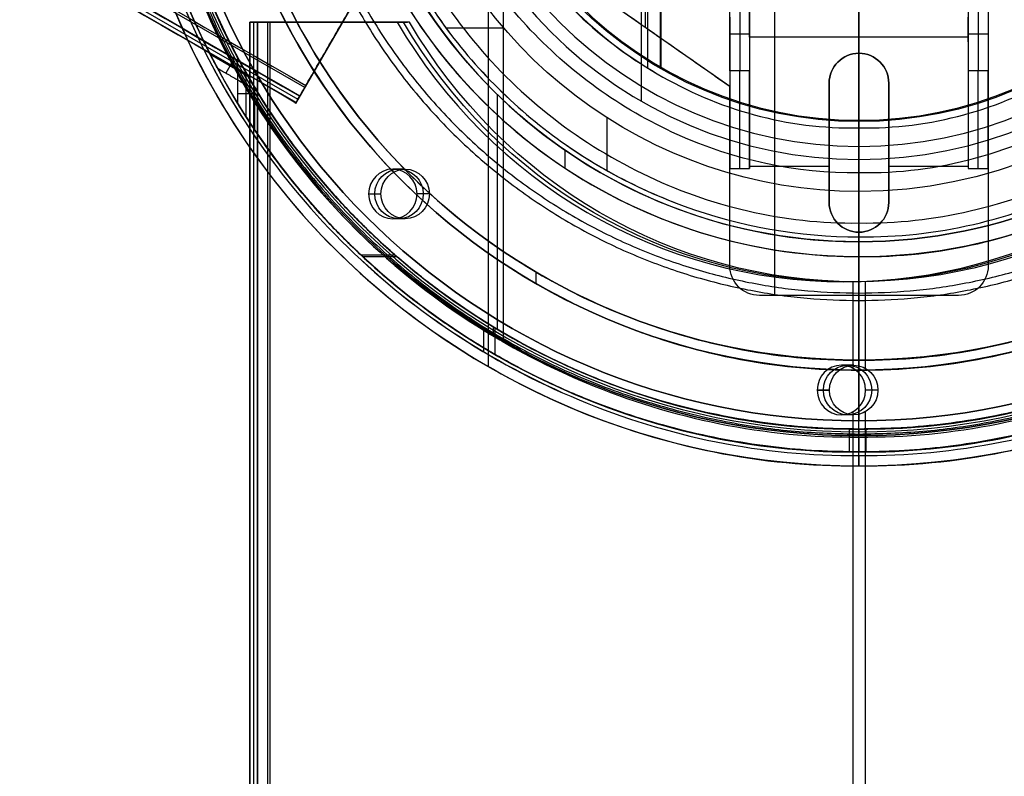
# Model space of a CAD drawing. Header units: millimetres. Extents: x -544 to 436, y -6221 to -5373.
# Tile 3 of 13: x -139 to -40, y -5797 to -5721. Entities that reach past the tile are written whole.
import ezdxf

# ---------------------------------------------------------------- set-up
doc = ezdxf.new("R2010")
doc.units = ezdxf.units.MM

msp = doc.modelspace()

# ---------------------------------------------------------------- linework, layer by layer
at = {"color": 7, "true_color": 0xffffff}
for p, q in [((-109.912, -5727.762, 49.471), (-542.916, -5477.767, 49.471)), ((-110.789, -5729.28, 54.485), (-543.792, -5479.286, 54.485)), ((-543.6, -5478.952, 51.951), (-110.596, -5728.947, 51.951)), ((-54.154, -5621.086, 2.959), (-54.154, -5761.286, 2.959)), ((-54.154, -5761.286), (-54.154, -5621.086)), ((-91.473, -5626.548, 43.5), (-91.473, -5755.825, 43.5)), ((-89.954, -5629.179, 40.5), (-89.954, -5753.194, 40.5)), ((-76.063, -5653.239, 105.1), (-76.063, -5729.134, 105.1)), ((-75.415, -5656.574, 51.1), (-75.415, -5725.799, 51.1)), ((-74.154, -5656.545, 199.6), (-74.154, -5725.827, 199.6)), ((-74.091, -5656.654, 200.6), (-74.091, -5725.719, 200.6)), ((-101.936, -5713.947, 53.898), (-110.84, -5729.37, 53.898)), ((-67.154, -5727.669, 259.559), (-82.875, -5716.665, 259.559)), ((-75.654, -5716.836, 258.059), (-75.654, -5721.719, 258.059)), ((-67.154, -5723.471, 236.559), (-67.154, -5717.817, 236.559)), ((-41.154, -5717.817, 236.559), (-41.154, -5723.471, 236.559)), ((-66.154, -5718.686, 212.059), (-66.154, -5726.091, 249.976)), ((-54.154, -5718.686, 212.059), (-54.154, -5722.686, 258.059)), ((-42.154, -5718.686, 212.059), (-42.154, -5726.091, 249.976)), ((-62.654, -5719.686, 261.059), (-62.654, -5748.686, 261.059)), ((-115.447, -5721.186, 78.14), (-115.447, -6221.176, 78.14)), ((-115.428, -5721.186, 78.334), (-99.588, -5721.186, 78.334)), ((-115.028, -6221.176, 80.07), (-115.028, -5721.186, 80.07)), ((-113.66, -5721.186, 82.55), (-113.66, -6221.176, 82.55)), ((-107.508, -5721.186, 75.511), (-107.508, -5721.186, 81.156)), ((-65.154, -5720.686, 235.059), (-65.154, -5723.178, 235.059)), ((-43.154, -5723.178, 235.059), (-43.154, -5720.686, 235.059)), ((-106.384, -5721.652, 51.073), (-106.384, -5721.652, 56.718)), ((-95.714, -5721.741, 62.1), (-89.912, -5721.741, 62.1)), ((-75.014, -5722.167, 258.059), (-75.014, -5722.167, 261.059)), ((-65.154, -5722.389, 231.018), (-67.154, -5722.389, 231.018)), ((-54.154, -5722.686, 258.059), (-54.154, -5724.316, 258.059)), ((-41.154, -5722.389, 231.018), (-43.154, -5722.389, 231.018)), ((-119.422, -5724.421, 51.811), (-115.614, -5726.619, 51.811)), ((-116.994, -5724.845, 48.146), (-117.841, -5726.311, 55.477)), ((-54.154, -5724.316, 261.059), (-54.154, -5724.316, 258.059)), ((-115.805, -5730.729, 80.224), (-115.805, -5726.286, 80.224)), ((-65.154, -5727.296, 258.059), (-65.154, -5727.296, 253.147)), ((-57.154, -5727.316, 259.559), (-57.154, -5739.316, 259.559)), ((-51.154, -5739.316, 259.559), (-51.154, -5727.316, 259.559)), ((-43.154, -5727.296, 258.059), (-43.154, -5727.296, 253.147)), ((-114.959, -5728.387, 83.889), (-116.652, -5728.387, 76.558)), ((-90.548, -5728.456, 88.1), (-90.548, -5752.059, 88.1)), ((-79.509, -5730.802, 62.1), (-79.509, -5736.113, 62.1)), ((-67.154, -5731.165, 261.059), (-67.154, -5731.165, 256.864)), ((-41.154, -5731.165, 261.059), (-41.154, -5731.165, 256.864)), ((-83.742, -5734.059, 67.1), (-83.742, -5735.858, 67.1)), ((-57.154, -5733.316, 261.059), (-57.154, -5733.316, 258.059)), ((-51.154, -5733.316, 261.059), (-51.154, -5733.316, 258.059)), ((-99.808, -5735.972, 79.378), (-101.045, -5735.972, 74.019)), ((-65.154, -5735.686, 258.059), (-57.154, -5735.686, 258.059)), ((-51.154, -5735.686, 258.059), (-43.154, -5735.686, 258.059)), ((-97.372, -5738.472, 78.816), (-98.61, -5738.472, 73.457)), ((-99.808, -5740.972, 79.378), (-101.045, -5740.972, 74.019)), ((-54.154, -5742.316, 261.059), (-54.154, -5742.316, 258.059)), ((-54.154, -5742.316, 258.059), (-54.154, -5748.686, 258.059)), ((-104.277, -5744.592, 73.701), (-100.851, -5744.592, 72.91)), ((-100.602, -5744.81, 80.575), (-104.044, -5744.81, 81.369)), ((-86.654, -5746.32, 259.6), (-86.654, -5747.478, 259.6)), ((-54.427, -5747.312, 68.901), (-55.664, -5747.312, 63.542)), ((-54.749, -5756.008, 63.331), (-54.749, -5747.303, 63.331)), ((-53.511, -5756.008, 68.69), (-53.511, -5747.303, 68.69)), ((-44.154, -5748.686, 259.559), (-64.154, -5748.686, 259.559)), ((-54.154, -5748.686, 258.059), (-54.154, -5748.686, 261.059)), ((-90.96, -5751.835, 46.475), (-90.96, -5752.748, 46.475)), ((-91.913, -5752.021), (-91.913, -5754.342)), ((-90.775, -5751.946, 89.35), (-90.775, -5754.616, 89.35)), ((-54.685, -5755.698, 68.961), (-55.923, -5755.698, 63.602)), ((-57.121, -5758.198, 69.523), (-58.358, -5758.198, 64.164)), ((-54.685, -5760.698, 68.961), (-55.923, -5760.698, 63.602)), ((-54.749, -6221.176, 63.331), (-54.749, -5760.389, 63.331)), ((-53.511, -6221.176, 68.69), (-53.511, -5760.389, 68.69)), ((-54.154, -5761.286, 2.959), (-54.154, -5761.286)), ((-55.118, -5764.423, 62.352), (-55.118, -5762.122, 62.352)), ((-53.426, -5764.425, 69.683), (-53.426, -5762.125, 69.683))]:
    msp.add_line(p, q, dxfattribs=at)
for centre, radius, start, end in [((-54.154, -5691.186, 43.5), 74.638, 90, 270), ((-54.154, -5691.186, 22.269), 74.638, 90, 270), ((-54.154, -5691.186, 43.5), 74.638, 270, 90), ((-54.154, -5691.186, 22.269), 74.638, 270, 90), ((-54.154, -5691.186, 89.35), 73.242, 90, 270), ((-54.154, -5691.186, 89.35), 73.242, 270, 90), ((-54.154, -5691.186, 20.25), 71.6, 90, 270), ((-54.154, -5691.186, 89.031), 71.211, 90, 270), ((-54.154, -5691.186, 20.25), 71.6, 270, 90), ((-54.154, -5691.186, 89.031), 71.211, 270, 90), ((-54.154, -5691.186, 46.475), 71.742, 112.5, 247.5), ((-54.154, -5691.186, 245.658), 65, 90, 270), ((-54.154, -5691.186, 245.658), 65, 270, 90), ((-54.154, -5691.186, 245.658), 64, 90, 270), ((-54.154, -5691.186, 245.658), 64, 270, 90), ((-54.154, -5691.186, 67.1), 53.582, 270, 90), ((-54.154, -5691.186, 65.596), 53.582, 270, 90), ((-54.154, -5691.186, 67.1), 52.091, 270, 90), ((-54.154, -5691.186, 77.6), 52.091, 270, 90), ((-54.154, -5691.186, 77.6), 52.091, 109.88947, 270), ((-54.154, -5691.186), 73.6, 141.60083, 216.92363), ((-54.154, -5691.186, 105.1), 43.818, 90, 270), ((-54.154, -5691.186, 105.1), 43.818, 270, 90), ((-54.154, -5691.186, 52.515), 42.506, 90, 270), ((-54.154, -5691.186, 52.515), 42.506, 270, 90), ((-54.154, -5691.186, 200.6), 39.874, 90, 270), ((-54.154, -5691.186, 200.6), 39.874, 270, 90), ((-54.154, -5691.186, 68.662), 73.242, 154.03188, 247.25987), ((-54.154, -5691.186, 67.912), 70.942, 156.79882, 249.31133), ((-54.154, -5691.186, 67.1), 53.582, 162.85051, 270), ((-54.154, -5691.186, 67.1), 52.091, 163.22483, 270), ((-54.154, -5691.186, 67.912), 70.942, 276.80187, 9.32333), ((-54.154, -5691.186, 65.596), 53.582, 170.12244, 270), ((-54.154, -5691.186, 68.662), 73.242, 274.03302, 7.2718), ((-54.154, -5691.186), 70.1, 180, 0), ((-54.154, -5691.186, 51.1), 40.628, 210, 240), ((-54.154, -5691.186, 62.1), 51.591, 210.39169, 230.22576), ((-54.154, -5727.316, 258.059), 3, 0, 180), ((-54.154, -5691.186, 62.1), 51.591, 235.21816, 250.05995), ((-54.154, -5739.316, 258.059), 3, 180, 0), ((-54.154, -5691.186, 88.1), 70.939, 225, 247.5), ((-54.154, -5691.186), 73.6, 225, 247.5)]:
    msp.add_arc(centre, radius, start, end, dxfattribs=at)
at = {"color": 7, "true_color": 0xffffff, "extrusion": (0, 0, -1)}
for centre, radius, start, end in [((54.154, -5691.186, -40.5), 71.6, 270, 90), ((54.154, -5691.186), 71.6, 270, 90), ((54.154, -5691.186, -40.5), 71.6, 90, 270), ((54.154, -5691.186), 71.6, 90, 270), ((54.154, -5691.186, -89.35), 70.942, 270, 90), ((54.154, -5691.186, -46.475), 70.942, 270, 90), ((54.154, -5691.186, -89.35), 70.942, 90, 270), ((54.154, -5691.186, -46.475), 70.942, 90, 270), ((54.154, -5691.186, -259.6), 65, 270, 90), ((54.154, -5691.186, -259.6), 65, 90, 270), ((54.154, -5691.186, -259.6), 64, 270, 90), ((54.154, -5691.186, -259.6), 64, 90, 270), ((54.154, -5691.186, -88.1), 52.091, 270, 90), ((54.154, -5691.186, -88.1), 52.091, 90, 270), ((54.154, -5691.186, -62.1), 47.035, 90, 270), ((54.154, -5691.186, -199.6), 40, 270, 90), ((54.154, -5691.186, -199.6), 40, 90, 270), ((54.154, -5691.186, -2.959), 70.1, 180, 0), ((54.154, -5691.186, -1.48), 70.1, 180, 0), ((54.154, -5691.186, -62.1), 47.035, 270, 344.45303), ((54.154, -5727.316, -261.059), 3, 0, 180), ((54.154, -5727.316, -259.559), 3, 0, 180), ((54.154, -5739.316, -261.059), 3, 180, 0), ((54.154, -5739.316, -259.559), 3, 180, 0), ((64.154, -5745.686, -261.059), 3, 270, 360), ((64.154, -5745.686, -258.059), 3, 270, 0), ((64.154, -5745.686, -259.559), 3, 270, 0), ((44.154, -5745.686, -261.059), 3, 180, 270), ((44.154, -5745.686, -258.059), 3, 180, 270), ((44.154, -5745.686, -259.559), 3, 180, 270)]:
    msp.add_arc(centre, radius, start, end, dxfattribs=at)
at = {"color": 7, "true_color": 0xffffff, "extrusion": (0, -1, 0)}
for centre, start, end in [((-114.447, 78.14, 5721.186), 167, 257), ((-113.66, 81.55, 5721.186), 77, 167)]:
    msp.add_arc(centre, 1, start, end, dxfattribs=at)
at = {"color": 7, "true_color": 0xffffff, "extrusion": (0.224951, 6.21725e-15, 0.97437)}
msp.add_arc((-5693.531, 68.531, 49.392), 53.78, 120.94561, 239.05439, dxfattribs=at)
at = {"color": 7, "true_color": 0xffffff, "extrusion": (-0.224951, 0, -0.97437)}
for centre, radius, start, end in [((5693.531, 68.531, -52.142), 53.78, 300.94561, 59.05439), ((5693.531, 68.531, -54.892), 53.78, 300.94561, 59.05439), ((5738.472, 115.106, -52.142), 2.5, 90, 270), ((5738.472, 115.106, -52.142), 2.5, 270, 90), ((5758.198, 68.797, -52.142), 2.5, 90, 270), ((5758.198, 68.797, -54.892), 2.5, 90, 270), ((5758.198, 68.797, -52.142), 2.5, 270, 90), ((5758.198, 68.797, -54.892), 2.5, 270, 90)]:
    msp.add_arc(centre, radius, start, end, dxfattribs=at)
at = {"color": 7, "true_color": 0xffffff, "extrusion": (1, 0, 0)}
for centre, radius, start, end in [((-5735.905, 248.059, -67.154), 10, 11.04935, 90), ((-5735.905, 248.059, -43.154), 10, 11.04935, 90), ((-5723.057, 231.716, -54.154), 32.129, 180, 255.57547), ((-5723.057, 231.716, -54.154), 33.129, 180, 255.79598)]:
    msp.add_arc(centre, radius, start, end, dxfattribs=at)
at = {"color": 7, "true_color": 0xffffff, "extrusion": (-1, 0, 0)}
for centre in [(5735.905, 248.059, 66.154), (5735.905, 248.059, 65.154), (5735.905, 248.059, 42.154), (5735.905, 248.059, 41.154)]:
    msp.add_arc(centre, 10, 90, 168.95065, dxfattribs=at)
at = {"color": 7, "true_color": 0xffffff, "extrusion": (-0.866025, 0.5, -5.27356e-14)}
msp.add_arc((5015.343, 50.471, -2768.694), 1, 257, 347, dxfattribs=at)
at = {"color": 7, "true_color": 0xffffff, "extrusion": (-0.866025, 0.5, -8.46545e-15)}
msp.add_arc((5016.423, 54.063, -2768.694), 0.795, 329.15679, 94.84321, dxfattribs=at)
at = {"color": 7, "true_color": 0xffffff, "extrusion": (0.224951, -1.96972e-21, 0.97437)}
msp.add_arc((-5738.472, 115.106, 49.392), 2.5, 270, 90, dxfattribs=at)
at = {"color": 7, "true_color": 0xffffff, "extrusion": (-0.224951, -1.10468e-21, -0.97437)}
msp.add_arc((5738.472, 115.106, -54.892), 2.5, 90, 270, dxfattribs=at)
at = {"color": 7, "true_color": 0xffffff, "extrusion": (0.224951, 0, 0.97437)}
for centre, start, end in [((-5738.472, 115.106, 49.392), 90, 270), ((-5758.198, 68.797, 49.392), 270, 90), ((-5758.198, 68.797, 49.392), 90, 270)]:
    msp.add_arc(centre, 2.5, start, end, dxfattribs=at)
at = {"color": 7, "true_color": 0xffffff, "extrusion": (-0.224951, 2.23986e-21, -0.97437)}
msp.add_arc((5738.472, 115.106, -54.892), 2.5, 270, 90, dxfattribs=at)
at = {"color": 7, "true_color": 0xffffff}
for points, degree in [([(-542.803, -5477.572, 49.496), (-109.8, -5727.567, 49.496)], 1), ([(-543.797, -5479.293, 53.656), (-110.793, -5729.288, 53.656)], 1), ([(-543.422, -5478.644, 54.855), (-110.418, -5728.639, 54.855)], 1), ([(-543.403, -5478.611, 50.246), (-110.399, -5728.606, 50.246)], 1), ([(-54.154, -5616.549, 1.038), (-63.964, -5616.45, 1.038), (-83.442, -5620.48, 1.038), (-108.31, -5637.023, 1.038), (-124.904, -5661.883, 1.038), (-130.736, -5691.186, 1.038), (-124.904, -5720.49, 1.038), (-108.31, -5745.35, 1.038), (-83.442, -5761.893, 1.038), (-63.964, -5765.923, 1.038), (-54.154, -5765.824, 1.038)], 3), ([(-54.154, -5765.824, 1.038), (-44.345, -5765.923, 1.038), (-24.867, -5761.893, 1.038), (0.002, -5745.35, 1.038), (16.596, -5720.49, 1.038), (22.428, -5691.186, 1.038), (16.596, -5661.883, 1.038), (0.002, -5637.023, 1.038), (-24.867, -5620.48, 1.038), (-44.345, -5616.45, 1.038), (-54.154, -5616.549, 1.038)], 3), ([(-54.154, -5617.944, 47.975), (-63.78, -5617.848, 47.975), (-82.894, -5621.802, 47.975), (-107.298, -5638.036, 47.975), (-123.582, -5662.431, 47.975), (-129.304, -5691.186, 47.975), (-123.582, -5719.942, 47.975), (-107.298, -5744.337, 47.975), (-82.894, -5760.571, 47.975), (-63.78, -5764.525, 47.975), (-54.154, -5764.429, 47.975)], 3), ([(-54.154, -5764.429, 47.975), (-44.528, -5764.525, 47.975), (-25.414, -5760.571, 47.975), (-1.011, -5744.337, 47.975), (15.273, -5719.942, 47.975), (20.996, -5691.186, 47.975), (15.273, -5662.431, 47.975), (-1.011, -5638.036, 47.975), (-25.414, -5621.802, 47.975), (-44.528, -5617.848, 47.975), (-54.154, -5617.944, 47.975)], 3), ([(-54.154, -5762.786, 40.5), (-54.154, -5619.586, 40.5)], 1), ([(-82.32, -5623.189), (-91.209, -5626.901), (-107.557, -5637.777), (-123.92, -5662.291), (-129.671, -5691.186), (-123.92, -5720.082), (-113.012, -5736.425), (-106.197, -5743.229)], 3), ([(-81.609, -5624.905, 46.475), (-90.273, -5628.524, 46.475), (-106.209, -5639.124, 46.475), (-122.16, -5663.02, 46.475), (-127.765, -5691.186, 46.475), (-122.16, -5719.353, 46.475), (-106.209, -5743.248, 46.475), (-90.273, -5753.849, 46.475), (-81.609, -5757.468, 46.475)], 3), ([(-54.154, -5626.186, 231.716), (-62.697, -5626.101, 231.716), (-79.66, -5629.611, 231.716), (-101.317, -5644.017, 231.716), (-115.768, -5665.667, 231.716), (-120.847, -5691.186, 231.716), (-115.768, -5716.706, 231.716), (-101.317, -5738.356, 231.716), (-79.66, -5752.762, 231.716), (-62.697, -5756.272, 231.716), (-54.154, -5756.186, 231.716)], 3), ([(-54.154, -5756.186, 231.716), (-45.611, -5756.272, 231.716), (-28.649, -5752.762, 231.716), (-6.991, -5738.356, 231.716), (7.46, -5716.706, 231.716), (12.539, -5691.186, 231.716), (7.46, -5665.667, 231.716), (-6.991, -5644.017, 231.716), (-28.649, -5629.611, 231.716), (-45.611, -5626.101, 231.716), (-54.154, -5626.186, 231.716)], 3), ([(-54.154, -5627.186, 231.716), (-62.565, -5627.102, 231.716), (-79.267, -5630.558, 231.716), (-100.591, -5644.743, 231.716), (-114.821, -5666.06, 231.716), (-119.821, -5691.186, 231.716), (-114.821, -5716.313, 231.716), (-100.591, -5737.63, 231.716), (-79.267, -5751.815, 231.716), (-62.565, -5755.271, 231.716), (-54.154, -5755.186, 231.716)], 3), ([(-54.154, -5755.186, 231.716), (-45.743, -5755.271, 231.716), (-29.041, -5751.815, 231.716), (-7.717, -5737.63, 231.716), (6.512, -5716.313, 231.716), (11.513, -5691.186, 231.716), (6.512, -5666.06, 231.716), (-7.717, -5644.743, 231.716), (-29.041, -5630.558, 231.716), (-45.743, -5627.102, 231.716), (-54.154, -5627.186, 231.716)], 3), ([(-54.154, -5744.768, 64.091), (-46.084, -5744.885, 64.091), (-30.138, -5741.056, 64.091), (-10.825, -5725.75, 64.091), (-0.134, -5703.512, 64.091), (-0.134, -5678.861, 64.091), (-10.825, -5656.623, 64.091), (-30.138, -5641.317, 64.091), (-46.084, -5637.487, 64.091), (-54.154, -5637.604, 64.091)], 3), ([(-54.154, -5640.982, 103.064), (-61.716, -5640.872, 103.064), (-76.656, -5644.46, 103.064), (-94.752, -5658.802, 103.064), (-104.77, -5679.638, 103.064), (-104.77, -5702.735, 103.064), (-94.752, -5723.571, 103.064), (-76.656, -5737.912, 103.064), (-61.716, -5741.501, 103.064), (-54.154, -5741.391, 103.064)], 3), ([(-54.154, -5741.391, 103.064), (-46.592, -5741.501, 103.064), (-31.652, -5737.912, 103.064), (-13.556, -5723.571, 103.064), (-3.539, -5702.735, 103.064), (-3.539, -5679.638, 103.064), (-13.556, -5658.802, 103.064), (-31.652, -5644.46, 103.064), (-46.592, -5640.872, 103.064), (-54.154, -5640.982, 103.064)], 3), ([(-104.316, -5641.025, 88.1), (-110.884, -5647.583, 88.1), (-121.399, -5663.335, 88.1), (-126.941, -5691.186, 88.1), (-121.399, -5719.038, 88.1), (-110.884, -5734.79, 88.1), (-104.316, -5741.348, 88.1)], 3), ([(-54.154, -5646.025, 60.689), (-46.174, -5645.848, 60.689), (-30.565, -5650.329, 60.689), (-13.201, -5667.53, 60.689), (-6.888, -5691.186, 60.689), (-13.201, -5714.843, 60.689), (-30.565, -5732.044, 60.689), (-46.174, -5736.525, 60.689), (-54.154, -5736.348, 60.689)], 3), ([(-54.154, -5731.061, 200.6), (-54.154, -5651.312, 200.6)], 1), ([(-74.468, -5656.001, 51.1), (-80.582, -5659.588, 51.1), (-90.996, -5669.904, 51.1), (-96.676, -5691.186, 51.1), (-90.996, -5712.469, 51.1), (-80.582, -5722.785, 51.1), (-74.468, -5726.372, 51.1)], 3), ([(-107.695, -5689.085, 64.091), (-107.954, -5694.841, 64.091), (-106.49, -5706.393, 64.091), (-99.004, -5722.183, 64.091), (-86.886, -5734.786, 64.091), (-71.402, -5742.885, 64.091), (-59.917, -5744.801, 64.091), (-54.154, -5744.768, 64.091)], 3), ([(-104.864, -5700.677, 62.1), (-103.818, -5706.524, 62.1), (-99.537, -5717.796, 62.1), (-87.828, -5731.647, 62.1), (-72.112, -5740.643, 62.1), (-60.18, -5742.805, 62.1), (-54.154, -5742.777, 62.1)], 3), ([(-54.154, -5731.186, 199.6), (-54.154, -5704.432, 199.6)], 1), ([(-54.154, -5736.348, 60.689), (-60.481, -5736.446, 60.689), (-72.955, -5733.662, 60.689), (-88.538, -5722.417, 60.689), (-95.112, -5711.456, 60.689), (-97.014, -5705.422, 60.689)], 3), ([(-54.154, -5735.005, 105.1), (-54.154, -5709.305, 105.1)], 1), ([(-54.154, -5765.824, 43.5), (-54.154, -5709.324, 43.5)], 1), ([(-54.154, -5731.815, 51.1), (-54.154, -5709.324, 51.1)], 1), ([(-109.8, -5727.567, 49.496), (-101.851, -5713.8, 53.166)], 1), ([(-110.418, -5728.639, 54.855), (-102.47, -5714.872, 58.525)], 1), ([(-67.154, -5727.669, 261.059), (-82.875, -5716.665, 261.059)], 1), ([(-67.154, -5727.669, 258.059), (-82.875, -5716.665, 258.059)], 1), ([(-67.154, -5726.091, 249.976), (-67.154, -5718.686, 212.059)], 1), ([(-65.154, -5718.686, 212.059), (-65.154, -5726.091, 249.976)], 1), ([(-65.154, -5722.686, 258.059), (-65.154, -5718.686, 212.059)], 1), ([(-43.154, -5718.686, 212.059), (-43.154, -5722.686, 258.059)], 1), ([(-43.154, -5718.686, 212.059), (-43.154, -5726.091, 249.976)], 1), ([(-41.154, -5718.686, 212.059), (-41.154, -5726.091, 249.976)], 1), ([(-41.154, -5719.686, 261.059), (-41.154, -5745.686, 261.059)], 1), ([(-115.422, -6221.176, 78.365), (-115.422, -5721.186, 78.365)], 1), ([(-114.634, -5721.186, 81.775), (-115.422, -5721.186, 78.365)], 1), ([(-114.672, -6221.176, 77.165), (-114.672, -5721.186, 77.165)], 1), ([(-114.672, -5721.186, 77.165), (-100.607, -5721.186, 73.918)], 1), ([(-114.634, -6221.176, 81.775), (-114.634, -5721.186, 81.775)], 1), ([(-99.37, -5721.186, 79.277), (-113.435, -5721.186, 82.524)], 1), ([(-113.435, -5721.186, 82.524), (-113.435, -6221.176, 82.524)], 1), ([(-99.37, -5721.186, 79.277), (-100.607, -5721.186, 73.918)], 1), ([(-67.154, -5720.686, 258.059), (-67.154, -5727.669, 258.059)], 1), ([(-120.102, -5723.051, 48.146), (-116.425, -5725.174, 48.146)], 1), ([(-43.154, -5722.686, 258.059), (-65.154, -5722.686, 258.059)], 1), ([(-65.154, -5722.686, 258.059), (-65.154, -5735.905, 258.059)], 1), ([(-43.154, -5722.686, 258.059), (-43.154, -5735.905, 258.059)], 1), ([(-116.652, -5729.377, 76.558), (-116.652, -5724.756, 76.558)], 1), ([(-118.691, -5725.82, 55.477), (-114.733, -5728.105, 55.477)], 1), ([(-65.154, -5726.091, 249.976), (-67.154, -5726.091, 249.976)], 1), ([(-41.154, -5726.091, 249.976), (-43.154, -5726.091, 249.976)], 1), ([(-74.468, -5726.372, 51.1), (-68.354, -5729.958, 51.1), (-61.333, -5731.974, 51.1), (-54.154, -5731.815, 51.1)], 3), ([(-54.154, -5731.815, 51.1), (-46.975, -5731.974, 51.1), (-39.954, -5729.958, 51.1), (-33.84, -5726.372, 51.1)], 3), ([(-114.959, -5727.732, 83.889), (-114.959, -5732.018, 83.889)], 1), ([(-67.154, -5745.686, 261.059), (-67.154, -5727.669, 261.059)], 1), ([(-67.154, -5727.669, 261.059), (-67.154, -5727.669, 258.059)], 1), ([(-57.154, -5727.316, 261.059), (-57.154, -5739.316, 261.059)], 1), ([(-57.154, -5739.316, 258.059), (-57.154, -5727.316, 258.059)], 1), ([(-57.154, -5727.316, 258.059), (-57.154, -5727.316, 261.059)], 1), ([(-51.154, -5739.316, 261.059), (-51.154, -5727.316, 261.059)], 1), ([(-51.154, -5727.316, 261.059), (-51.154, -5727.316, 258.059)], 1), ([(-51.154, -5727.316, 258.059), (-51.154, -5739.316, 258.059)], 1), ([(-110.399, -5728.606, 50.246), (-110.793, -5729.288, 53.656)], 1), ([(-54.154, -5733.692, 52.515), (-54.154, -5736.348, 60.689)], 1), ([(-67.154, -5735.905, 258.059), (-65.154, -5735.905, 258.059)], 1), ([(-67.154, -5745.686, 258.059), (-67.154, -5735.905, 258.059)], 1), ([(-43.154, -5735.905, 258.059), (-41.154, -5735.905, 258.059)], 1), ([(-41.154, -5735.905, 258.059), (-41.154, -5745.686, 258.059)], 1), ([(-54.154, -5742.777, 62.1), (-46.384, -5742.89, 62.1), (-38.707, -5741.046, 62.1), (-31.77, -5737.668, 62.1)], 3), ([(-103.481, -5738.472, 74.582), (-102.244, -5738.472, 79.941)], 1), ([(-97.372, -5738.472, 78.816), (-98.61, -5738.472, 73.457)], 1), ([(-54.154, -5742.777, 62.1), (-54.154, -5738.221, 62.1)], 1), ([(-57.154, -5739.316, 261.059), (-57.154, -5739.316, 258.059)], 1), ([(-51.154, -5739.316, 258.059), (-51.154, -5739.316, 261.059)], 1), ([(-104.316, -5741.348, 88.1), (-97.748, -5747.907, 88.1), (-89.869, -5753.148, 88.1), (-81.301, -5756.726, 88.1)], 3), ([(-54.154, -5762.398, 89.031), (-54.154, -5741.391, 103.064)], 1), ([(-106.197, -5743.229), (-99.383, -5750.034), (-91.209, -5755.472), (-82.32, -5759.184)], 3), ([(-54.154, -5762.126, 88.1), (-54.154, -5743.278, 88.1)], 1), ([(-54.154, -5743.278, 67.1), (-54.154, -5743.278, 88.1)], 1), ([(-54.154, -5744.768, 67.1), (-54.154, -5743.278, 67.1)], 1), ([(-54.154, -5744.768, 64.091), (-54.154, -5744.768, 67.1)], 1), ([(-67.154, -5745.686, 261.059), (-67.154, -5745.686, 258.059)], 1), ([(-41.154, -5745.686, 261.059), (-41.154, -5745.686, 258.059)], 1), ([(-44.154, -5748.686, 258.059), (-64.154, -5748.686, 258.059)], 1), ([(-64.154, -5748.686, 261.059), (-64.154, -5748.686, 258.059)], 1), ([(-44.154, -5748.686, 261.059), (-64.154, -5748.686, 261.059)], 1), ([(-44.154, -5748.686, 261.059), (-44.154, -5748.686, 258.059)], 1), ([(-54.154, -5755.186, 231.716), (-54.154, -5755.186, 259.6)], 1), ([(-54.154, -5756.186, 259.6), (-54.154, -5755.186, 259.6)], 1), ([(-81.301, -5756.726, 88.1), (-72.734, -5760.304, 88.1), (-63.477, -5762.219, 88.1), (-54.154, -5762.126, 88.1)], 3), ([(-54.154, -5756.186, 231.716), (-54.154, -5756.186, 259.6)], 1), ([(-54.154, -5762.126, 88.1), (-44.831, -5762.219, 88.1), (-35.574, -5760.304, 88.1), (-27.007, -5756.726, 88.1)], 3), ([(-81.609, -5757.468, 46.475), (-72.944, -5761.086, 46.475), (-63.583, -5763.023, 46.475), (-54.154, -5762.929, 46.475)], 3), ([(-54.154, -5762.929, 46.475), (-44.725, -5763.023, 46.475), (-35.364, -5761.086, 46.475), (-26.699, -5757.468, 46.475)], 3), ([(-58.358, -5758.198, 64.164), (-57.121, -5758.198, 69.523)], 1), ([(-52.249, -5758.198, 68.398), (-53.487, -5758.198, 63.039)], 1), ([(-82.32, -5759.184), (-73.431, -5762.896), (-63.827, -5764.883), (-54.154, -5764.786)], 3), ([(-54.154, -5764.786), (-44.481, -5764.883), (-34.878, -5762.896), (-25.989, -5759.184)], 3), ([(-54.154, -5762.129, 69.851), (-54.154, -5762.126, 88.1)], 1), ([(-54.154, -5762.126, 88.1), (-54.154, -5762.129, 89.35)], 1), ([(-54.154, -5762.929, 46.475), (-54.154, -5762.129, 46.475)], 1), ([(-54.154, -5762.129, 46.475), (-54.154, -5762.129, 62.129)], 1), ([(-54.154, -5764.429, 89.35), (-54.154, -5762.129, 89.35)], 1), ([(-54.154, -5764.786), (-54.154, -5762.786)], 1), ([(-54.154, -5762.786), (-54.154, -5762.786, 40.5)], 1), ([(-54.154, -5764.429, 47.975), (-54.154, -5764.429, 62.129)], 1), ([(-54.154, -5764.429, 69.851), (-54.154, -5764.429, 89.35)], 1), ([(-54.154, -5765.824, 1.038), (-54.154, -5765.824, 43.5)], 1)]:
    msp.add_open_spline(points, degree=degree, dxfattribs=at)
for points, weights, knots in [([(-59.113, -5618.112, 83.889), (-98.064, -5620.755, 78.864), (-117.584, -5654.565, 69.851), (-137.976, -5689.885, 60.436), (-118.691, -5725.82, 55.477)], [0.861638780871, 0.819142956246, 1, 0.812581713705, 0.865016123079], [-162.369697, -162.369697, -162.369697, -82.939938, -82.939938, 0, 0, 0]), ([(-120.102, -5723.051, 48.146), (-136.969, -5688.142, 53.178), (-117.584, -5654.565, 62.129), (-97.045, -5618.991, 71.613), (-55.98, -5617.967, 76.558)], [0.861164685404, 0.820167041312, 1, 0.811482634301, 0.865639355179], [-162.420204, -162.420204, -162.420204, -83.533367, -83.533367, 0, 0, 0]), ([(11.61, -5723.429, 83.889), (28.796, -5688.375, 78.864), (9.276, -5654.565, 69.851), (-11.116, -5619.246, 60.436), (-51.88, -5617.979, 55.477)], [0.861638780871, 0.819142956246, 1, 0.812581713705, 0.865016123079], [-162.369697, -162.369697, -162.369697, -82.939938, -82.939938, 0, 0, 0]), ([(-48.776, -5618.142, 48.146), (-10.11, -5620.989, 53.178), (9.276, -5654.565, 62.129), (29.815, -5690.14, 71.613), (10.169, -5726.215, 76.558)], [0.861164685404, 0.820167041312, 1, 0.811482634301, 0.865639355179], [-162.420204, -162.420204, -162.420204, -83.533367, -83.533367, 0, 0, 0]), ([(-54.154, -5619.742, 88.605), (-125.599, -5619.742, 88.605), (-125.599, -5691.186, 88.605), (-125.599, -5762.631, 88.605), (-54.154, -5762.631, 88.605)], [1, 0.707106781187, 1, 0.707106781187, 1], [222.862872, 222.862872, 222.862872, 334.294308, 334.294308, 445.725744, 445.725744, 445.725744]), ([(-54.154, -5762.631, 88.605), (17.29, -5762.631, 88.605), (17.29, -5691.186, 88.605), (17.29, -5619.742, 88.605), (-54.154, -5619.742, 88.605)], [1, 0.707106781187, 1, 0.707106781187, 1], [0, 0, 0, 111.431436, 111.431436, 222.862872, 222.862872, 222.862872]), ([(-54.154, -5620.244, 76.313), (-95.113, -5620.244, 71.585), (-115.592, -5655.715, 62.129), (-135.508, -5690.211, 52.933), (-116.425, -5725.174, 48.146)], [0.868347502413, 0.807007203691, 1, 0.811314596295, 0.865736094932], [-164.264878, -164.264878, -164.264878, -80.998221, -80.998221, 0, 0, 0]), ([(-114.733, -5728.105, 55.477), (-136.636, -5692.165, 60.134), (-115.592, -5655.715, 69.851), (-95.526, -5620.96, 79.116), (-55.401, -5620.255, 83.889)], [0.871188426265, 0.802734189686, 1, 0.810165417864, 0.866408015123], [-167.14182, -167.14182, -167.14182, -81.6011, -81.6011, 0, 0, 0]), ([(-54.154, -5620.244, 55.667), (-13.195, -5620.244, 60.395), (7.284, -5655.715, 69.851), (27.35, -5690.47, 79.116), (7.898, -5725.572, 83.889)], [0.868347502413, 0.807007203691, 1, 0.810165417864, 0.866408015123], [-164.867757, -164.867757, -164.867757, -81.6011, -81.6011, 0, 0, 0]), ([(6.167, -5728.526, 76.558), (28.495, -5692.455, 71.923), (7.284, -5655.715, 62.129), (-12.632, -5621.22, 52.933), (-52.453, -5620.264, 48.146)], [0.872072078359, 0.801476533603, 1, 0.811314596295, 0.865736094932], [-167.212828, -167.212828, -167.212828, -80.998221, -80.998221, 0, 0, 0]), ([(-54.154, -5633.173, 211.366), (-112.167, -5633.173, 211.366), (-112.167, -5691.186, 211.366), (-112.167, -5749.2, 211.366), (-54.154, -5749.2, 211.366)], [0.894552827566, 0.632544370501, 0.894552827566, 0.632544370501, 0.894552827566], [0, 0, 0, 130, 130, 260, 260, 260]), ([(-54.154, -5633.924, 212.03), (-111.416, -5633.924, 212.03), (-111.416, -5691.186, 212.03), (-111.416, -5748.449, 212.03), (-54.154, -5748.449, 212.03)], [0.895143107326, 0.632961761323, 0.895143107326, 0.632961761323, 0.895143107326], [0, 0, 0, 128, 128, 256, 256, 256]), ([(-54.154, -5749.2, 211.366), (3.859, -5749.2, 211.366), (3.859, -5691.186, 211.366), (3.859, -5633.173, 211.366), (-54.154, -5633.173, 211.366)], [0.894552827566, 0.632544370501, 0.894552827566, 0.632544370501, 0.894552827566], [0, 0, 0, 130, 130, 260, 260, 260]), ([(-54.154, -5748.449, 212.03), (3.108, -5748.449, 212.03), (3.108, -5691.186, 212.03), (3.108, -5633.924, 212.03), (-54.154, -5633.924, 212.03)], [0.895143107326, 0.632961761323, 0.895143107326, 0.632961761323, 0.895143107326], [0, 0, 0, 128, 128, 256, 256, 256])]:
    msp.add_rational_spline(points, weights, degree=2, knots=knots, dxfattribs=at)
for points, weights in [([(-118.691, -5725.82, 55.477), (-119.426, -5724.451, 51.931), (-120.102, -5723.051, 48.146)], [0.865016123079, 0.86289395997, 0.861164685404]), ([(-116.652, -5724.756, 76.558), (-96.577, -5762.129, 71.923), (-54.154, -5762.129, 62.129)], [0.872072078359, 0.801476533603, 1]), ([(-114.959, -5727.732, 83.889), (-115.841, -5726.264, 80.068), (-116.652, -5724.756, 76.558)], [0.866408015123, 0.868982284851, 0.872072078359]), ([(-116.425, -5725.174, 48.146), (-115.614, -5726.66, 51.963), (-114.733, -5728.105, 55.477)], [0.865736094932, 0.868210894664, 0.871188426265]), ([(8.108, -5725.19, 55.477), (-12.066, -5762.129, 60.134), (-54.154, -5762.129, 69.851)], [0.871188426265, 0.802734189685, 1]), ([(-54.154, -5762.129, 69.851), (-94.285, -5762.129, 79.116), (-114.959, -5727.732, 83.889)], [1, 0.810165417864, 0.866408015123]), ([(-54.154, -5762.129, 62.129), (-14.322, -5762.129, 52.933), (6.415, -5728.121, 48.146)], [1, 0.811314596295, 0.865736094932]), ([(-54.154, -5764.429, 62.129), (-95.232, -5764.429, 71.613), (-116.652, -5729.377, 76.558)], [1, 0.811482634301, 0.865639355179]), ([(-116.652, -5729.377, 76.558), (-115.834, -5730.716, 80.101), (-114.959, -5732.018, 83.889)], [0.865639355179, 0.863438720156, 0.861638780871]), ([(-54.154, -5764.429, 69.851), (-13.371, -5764.429, 60.436), (8.108, -5729.76, 55.477)], [1, 0.812581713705, 0.865016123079]), ([(-114.959, -5732.018, 83.889), (-93.195, -5764.429, 78.864), (-54.154, -5764.429, 69.851)], [0.861638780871, 0.819142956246, 1]), ([(6.415, -5732.366, 48.146), (-15.383, -5764.429, 53.178), (-54.154, -5764.429, 62.129)], [0.861164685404, 0.820167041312, 1])]:
    msp.add_rational_spline(points, weights, degree=2, dxfattribs=at)
for points, knots in [([(-54.154, -5731.815, 51.1), (-54.154, -5731.836, 51.1), (-54.154, -5731.856, 51.1), (-54.154, -5731.877, 51.101), (-54.154, -5731.933, 51.103), (-54.154, -5731.988, 51.107), (-54.154, -5732.041, 51.113), (-54.154, -5732.097, 51.12), (-54.154, -5732.152, 51.129), (-54.154, -5732.205, 51.139), (-54.154, -5732.26, 51.151), (-54.154, -5732.313, 51.164), (-54.154, -5732.365, 51.179), (-54.154, -5732.422, 51.196), (-54.154, -5732.477, 51.215), (-54.154, -5732.53, 51.236), (-54.154, -5732.583, 51.256), (-54.154, -5732.634, 51.279), (-54.154, -5732.684, 51.304), (-54.154, -5732.735, 51.329), (-54.154, -5732.784, 51.356), (-54.154, -5732.832, 51.386), (-54.154, -5732.88, 51.415), (-54.154, -5732.927, 51.447), (-54.154, -5732.973, 51.48), (-54.154, -5732.982, 51.487), (-54.154, -5732.991, 51.494), (-54.154, -5733, 51.5), (-54.154, -5733.014, 51.511), (-54.154, -5733.027, 51.522), (-54.154, -5733.041, 51.533), (-54.154, -5733.087, 51.57), (-54.154, -5733.132, 51.609), (-54.154, -5733.174, 51.651), (-54.154, -5733.215, 51.69), (-54.154, -5733.254, 51.731), (-54.154, -5733.291, 51.774), (-54.154, -5733.328, 51.817), (-54.154, -5733.363, 51.861), (-54.154, -5733.396, 51.907), (-54.154, -5733.429, 51.952), (-54.154, -5733.46, 51.999), (-54.154, -5733.489, 52.048), (-54.154, -5733.518, 52.095), (-54.154, -5733.545, 52.144), (-54.154, -5733.57, 52.196), (-54.154, -5733.594, 52.245), (-54.154, -5733.617, 52.297), (-54.154, -5733.637, 52.35), (-54.154, -5733.658, 52.403), (-54.154, -5733.676, 52.458), (-54.154, -5733.692, 52.515)], [9.2041, 9.2041, 9.2041, 9.2041, 9.265894, 9.265894, 9.265894, 9.431247, 9.431247, 9.431247, 9.597197, 9.597197, 9.597197, 9.76226, 9.76226, 9.76226, 9.936457, 9.936457, 9.936457, 10.10453, 10.10453, 10.10453, 10.273531, 10.273531, 10.273531, 10.44365, 10.44365, 10.44365, 10.477293, 10.477293, 10.477293, 10.529535, 10.529535, 10.529535, 10.707992, 10.707992, 10.707992, 10.87797, 10.87797, 10.87797, 11.047166, 11.047166, 11.047166, 11.215854, 11.215854, 11.215854, 11.384403, 11.384403, 11.384403, 11.553208, 11.553208, 11.553208, 11.726466, 11.726466, 11.726466, 11.726466]), ([(-54.154, -5741.391, 103.064), (-54.154, -5741.23, 103.171), (-54.154, -5741.068, 103.274), (-54.154, -5740.904, 103.372), (-54.154, -5740.718, 103.484), (-54.154, -5740.53, 103.591), (-54.154, -5740.34, 103.692), (-54.154, -5740.146, 103.794), (-54.154, -5739.951, 103.891), (-54.154, -5739.754, 103.982), (-54.154, -5739.556, 104.074), (-54.154, -5739.355, 104.161), (-54.154, -5739.153, 104.241), (-54.154, -5738.949, 104.323), (-54.154, -5738.743, 104.399), (-54.154, -5738.535, 104.469), (-54.154, -5738.419, 104.508), (-54.154, -5738.303, 104.545), (-54.154, -5738.186, 104.581), (-54.154, -5738.001, 104.637), (-54.154, -5737.815, 104.689), (-54.154, -5737.627, 104.736), (-54.154, -5737.414, 104.79), (-54.154, -5737.199, 104.838), (-54.154, -5736.983, 104.88), (-54.154, -5736.759, 104.924), (-54.154, -5736.534, 104.961), (-54.154, -5736.306, 104.993), (-54.154, -5736.091, 105.022), (-54.154, -5735.875, 105.046), (-54.154, -5735.656, 105.064), (-54.154, -5735.441, 105.082), (-54.154, -5735.223, 105.094), (-54.154, -5735.005, 105.1)], [11.896084, 11.896084, 11.896084, 11.896084, 12.472472, 12.472472, 12.472472, 13.12122, 13.12122, 13.12122, 13.774982, 13.774982, 13.774982, 14.429802, 14.429802, 14.429802, 15.088242, 15.088242, 15.088242, 15.454359, 15.454359, 15.454359, 16.035581, 16.035581, 16.035581, 16.695078, 16.695078, 16.695078, 17.381276, 17.381276, 17.381276, 18.035413, 18.035413, 18.035413, 18.687923, 18.687923, 18.687923, 18.687923]), ([(-54.154, -5738.221, 62.1), (-54.154, -5738.162, 62.098), (-54.154, -5738.104, 62.093), (-54.154, -5738.047, 62.086), (-54.154, -5737.989, 62.079), (-54.154, -5737.931, 62.07), (-54.154, -5737.875, 62.058), (-54.154, -5737.818, 62.046), (-54.154, -5737.762, 62.032), (-54.154, -5737.707, 62.016), (-54.154, -5737.65, 61.999), (-54.154, -5737.596, 61.98), (-54.154, -5737.542, 61.959), (-54.154, -5737.487, 61.937), (-54.154, -5737.434, 61.913), (-54.154, -5737.383, 61.888), (-54.154, -5737.33, 61.861), (-54.154, -5737.279, 61.833), (-54.154, -5737.229, 61.803), (-54.154, -5737.18, 61.773), (-54.154, -5737.132, 61.741), (-54.154, -5737.086, 61.707), (-54.154, -5737.071, 61.696), (-54.154, -5737.056, 61.685), (-54.154, -5737.042, 61.674), (-54.154, -5736.995, 61.638), (-54.154, -5736.951, 61.6), (-54.154, -5736.907, 61.561), (-54.154, -5736.865, 61.521), (-54.154, -5736.824, 61.48), (-54.154, -5736.784, 61.437), (-54.154, -5736.745, 61.395), (-54.154, -5736.708, 61.35), (-54.154, -5736.672, 61.304), (-54.154, -5736.638, 61.259), (-54.154, -5736.605, 61.213), (-54.154, -5736.574, 61.165), (-54.154, -5736.544, 61.117), (-54.154, -5736.515, 61.068), (-54.154, -5736.488, 61.017), (-54.154, -5736.461, 60.966), (-54.154, -5736.435, 60.914), (-54.154, -5736.412, 60.859), (-54.154, -5736.39, 60.807), (-54.154, -5736.37, 60.754), (-54.154, -5736.351, 60.698), (-54.154, -5736.35, 60.695), (-54.154, -5736.349, 60.692), (-54.154, -5736.348, 60.689)], [3.282267, 3.282267, 3.282267, 3.282267, 3.456781, 3.456781, 3.456781, 3.6308, 3.6308, 3.6308, 3.804712, 3.804712, 3.804712, 3.978909, 3.978909, 3.978909, 4.153733, 4.153733, 4.153733, 4.329389, 4.329389, 4.329389, 4.501823, 4.501823, 4.501823, 4.55692, 4.55692, 4.55692, 4.732611, 4.732611, 4.732611, 4.907245, 4.907245, 4.907245, 5.080977, 5.080977, 5.080977, 5.251503, 5.251503, 5.251503, 5.422374, 5.422374, 5.422374, 5.597948, 5.597948, 5.597948, 5.769513, 5.769513, 5.769513, 5.779643, 5.779643, 5.779643, 5.779643]), ([(-54.154, -5742.777, 62.1), (-54.154, -5742.837, 62.1), (-54.154, -5742.895, 62.103), (-54.154, -5742.952, 62.108), (-54.154, -5743.009, 62.113), (-54.154, -5743.065, 62.12), (-54.154, -5743.12, 62.13), (-54.154, -5743.176, 62.14), (-54.154, -5743.231, 62.152), (-54.154, -5743.285, 62.166), (-54.154, -5743.34, 62.18), (-54.154, -5743.394, 62.197), (-54.154, -5743.446, 62.216), (-54.154, -5743.5, 62.235), (-54.154, -5743.553, 62.256), (-54.154, -5743.604, 62.28), (-54.154, -5743.656, 62.303), (-54.154, -5743.707, 62.329), (-54.154, -5743.756, 62.357), (-54.154, -5743.806, 62.385), (-54.154, -5743.854, 62.415), (-54.154, -5743.901, 62.447), (-54.154, -5743.949, 62.48), (-54.154, -5743.995, 62.514), (-54.154, -5744.039, 62.55), (-54.154, -5744.084, 62.588), (-54.154, -5744.127, 62.626), (-54.154, -5744.168, 62.667), (-54.154, -5744.174, 62.672), (-54.154, -5744.18, 62.678), (-54.154, -5744.186, 62.684), (-54.154, -5744.192, 62.69), (-54.154, -5744.198, 62.696), (-54.154, -5744.204, 62.702), (-54.154, -5744.216, 62.715), (-54.154, -5744.228, 62.728), (-54.154, -5744.24, 62.74), (-54.154, -5744.263, 62.765), (-54.154, -5744.285, 62.79), (-54.154, -5744.306, 62.816), (-54.154, -5744.343, 62.86), (-54.154, -5744.379, 62.906), (-54.154, -5744.412, 62.955), (-54.154, -5744.445, 63.002), (-54.154, -5744.476, 63.051), (-54.154, -5744.505, 63.102), (-54.154, -5744.534, 63.151), (-54.154, -5744.56, 63.203), (-54.154, -5744.585, 63.256), (-54.154, -5744.609, 63.307), (-54.154, -5744.631, 63.361), (-54.154, -5744.65, 63.416), (-54.154, -5744.67, 63.47), (-54.154, -5744.687, 63.525), (-54.154, -5744.702, 63.582), (-54.154, -5744.716, 63.636), (-54.154, -5744.729, 63.692), (-54.154, -5744.739, 63.749), (-54.154, -5744.748, 63.804), (-54.154, -5744.756, 63.861), (-54.154, -5744.761, 63.919), (-54.154, -5744.766, 63.975), (-54.154, -5744.768, 64.033), (-54.154, -5744.768, 64.091)], [9.382821, 9.382821, 9.382821, 9.382821, 9.558049, 9.558049, 9.558049, 9.72697, 9.72697, 9.72697, 9.896357, 9.896357, 9.896357, 10.064378, 10.064378, 10.064378, 10.234846, 10.234846, 10.234846, 10.405424, 10.405424, 10.405424, 10.576579, 10.576579, 10.576579, 10.748766, 10.748766, 10.748766, 10.923162, 10.923162, 10.923162, 10.947217, 10.947217, 10.947217, 10.973602, 10.973602, 10.973602, 11.025954, 11.025954, 11.025954, 11.12597, 11.12597, 11.12597, 11.300934, 11.300934, 11.300934, 11.475001, 11.475001, 11.475001, 11.648486, 11.648486, 11.648486, 11.821785, 11.821785, 11.821785, 11.995302, 11.995302, 11.995302, 12.166277, 12.166277, 12.166277, 12.337897, 12.337897, 12.337897, 12.510428, 12.510428, 12.510428, 12.510428]), ([(-54.154, -5762.126, 88.1), (-54.154, -5762.131, 88.1), (-54.154, -5762.137, 88.1), (-54.154, -5762.142, 88.1), (-54.154, -5762.165, 88.101), (-54.154, -5762.188, 88.103), (-54.154, -5762.209, 88.107), (-54.154, -5762.232, 88.111), (-54.154, -5762.253, 88.116), (-54.154, -5762.274, 88.122), (-54.154, -5762.296, 88.129), (-54.154, -5762.316, 88.137), (-54.154, -5762.335, 88.146), (-54.154, -5762.356, 88.155), (-54.154, -5762.375, 88.165), (-54.154, -5762.393, 88.177), (-54.154, -5762.412, 88.188), (-54.154, -5762.429, 88.201), (-54.154, -5762.445, 88.214), (-54.154, -5762.462, 88.227), (-54.154, -5762.477, 88.241), (-54.154, -5762.491, 88.256), (-54.154, -5762.505, 88.271), (-54.154, -5762.519, 88.287), (-54.154, -5762.53, 88.303), (-54.154, -5762.543, 88.319), (-54.154, -5762.554, 88.336), (-54.154, -5762.563, 88.352), (-54.154, -5762.573, 88.37), (-54.154, -5762.582, 88.387), (-54.154, -5762.59, 88.405), (-54.154, -5762.597, 88.423), (-54.154, -5762.604, 88.441), (-54.154, -5762.609, 88.459), (-54.154, -5762.61, 88.46), (-54.154, -5762.61, 88.462), (-54.154, -5762.611, 88.464), (-54.154, -5762.612, 88.469), (-54.154, -5762.614, 88.474), (-54.154, -5762.615, 88.479), (-54.154, -5762.616, 88.484), (-54.154, -5762.618, 88.49), (-54.154, -5762.619, 88.495), (-54.154, -5762.621, 88.507), (-54.154, -5762.624, 88.519), (-54.154, -5762.626, 88.531), (-54.154, -5762.628, 88.55), (-54.154, -5762.63, 88.57), (-54.154, -5762.631, 88.59), (-54.154, -5762.631, 88.595), (-54.154, -5762.631, 88.6), (-54.154, -5762.631, 88.605)], [2.3803413, 2.3803413, 2.3803413, 2.3803413, 2.3965261, 2.3965261, 2.3965261, 2.4640585, 2.4640585, 2.4640585, 2.5309038, 2.5309038, 2.5309038, 2.5963862, 2.5963862, 2.5963862, 2.6618869, 2.6618869, 2.6618869, 2.7257077, 2.7257077, 2.7257077, 2.7881789, 2.7881789, 2.7881789, 2.8492168, 2.8492168, 2.8492168, 2.9087322, 2.9087322, 2.9087322, 2.967733, 2.967733, 2.967733, 3.0250866, 3.0250866, 3.0250866, 3.0302848, 3.0302848, 3.0302848, 3.045902, 3.045902, 3.045902, 3.0625201, 3.0625201, 3.0625201, 3.0990942, 3.0990942, 3.0990942, 3.1587655, 3.1587655, 3.1587655, 3.1737884, 3.1737884, 3.1737884, 3.1737884]), ([(-54.154, -5762.631, 88.605), (-54.154, -5762.631, 88.62), (-54.154, -5762.63, 88.636), (-54.154, -5762.629, 88.652), (-54.154, -5762.627, 88.672), (-54.154, -5762.624, 88.693), (-54.154, -5762.619, 88.714), (-54.154, -5762.615, 88.734), (-54.154, -5762.609, 88.755), (-54.154, -5762.601, 88.775), (-54.154, -5762.594, 88.795), (-54.154, -5762.586, 88.815), (-54.154, -5762.576, 88.835), (-54.154, -5762.566, 88.854), (-54.154, -5762.555, 88.872), (-54.154, -5762.542, 88.891), (-54.154, -5762.53, 88.909), (-54.154, -5762.516, 88.926), (-54.154, -5762.501, 88.943), (-54.154, -5762.487, 88.959), (-54.154, -5762.47, 88.975), (-54.154, -5762.453, 88.99), (-54.154, -5762.436, 89.005), (-54.154, -5762.417, 89.018), (-54.154, -5762.398, 89.031)], [0, 0, 0, 0, 0.0463256, 0.0463256, 0.0463256, 0.1092142, 0.1092142, 0.1092142, 0.1735277, 0.1735277, 0.1735277, 0.237972, 0.237972, 0.237972, 0.3035457, 0.3035457, 0.3035457, 0.370171, 0.370171, 0.370171, 0.437776, 0.437776, 0.437776, 0.5062938, 0.5062938, 0.5062938, 0.5062938]), ([(-54.154, -5762.929, 46.475), (-54.154, -5762.947, 46.475), (-54.154, -5762.964, 46.475), (-54.154, -5762.981, 46.476), (-54.154, -5763.028, 46.478), (-54.154, -5763.074, 46.481), (-54.154, -5763.119, 46.487), (-54.154, -5763.165, 46.493), (-54.154, -5763.21, 46.501), (-54.154, -5763.254, 46.511), (-54.154, -5763.299, 46.521), (-54.154, -5763.343, 46.533), (-54.154, -5763.386, 46.546), (-54.154, -5763.432, 46.561), (-54.154, -5763.477, 46.578), (-54.154, -5763.52, 46.596), (-54.154, -5763.563, 46.615), (-54.154, -5763.604, 46.635), (-54.154, -5763.644, 46.656), (-54.154, -5763.685, 46.679), (-54.154, -5763.725, 46.703), (-54.154, -5763.762, 46.728), (-54.154, -5763.801, 46.754), (-54.154, -5763.839, 46.782), (-54.154, -5763.874, 46.811), (-54.154, -5763.911, 46.84), (-54.154, -5763.946, 46.872), (-54.154, -5763.979, 46.904), (-54.154, -5763.985, 46.91), (-54.154, -5763.992, 46.916), (-54.154, -5763.998, 46.923), (-54.154, -5764.008, 46.933), (-54.154, -5764.019, 46.944), (-54.154, -5764.029, 46.955), (-54.154, -5764.061, 46.989), (-54.154, -5764.091, 47.026), (-54.154, -5764.12, 47.063), (-54.154, -5764.148, 47.1), (-54.154, -5764.175, 47.139), (-54.154, -5764.2, 47.179), (-54.154, -5764.225, 47.218), (-54.154, -5764.248, 47.259), (-54.154, -5764.269, 47.302), (-54.154, -5764.29, 47.343), (-54.154, -5764.309, 47.385), (-54.154, -5764.326, 47.429), (-54.154, -5764.343, 47.472), (-54.154, -5764.358, 47.516), (-54.154, -5764.371, 47.562), (-54.154, -5764.384, 47.606), (-54.154, -5764.394, 47.652), (-54.154, -5764.403, 47.699), (-54.154, -5764.412, 47.743), (-54.154, -5764.418, 47.789), (-54.154, -5764.422, 47.836), (-54.154, -5764.427, 47.881), (-54.154, -5764.429, 47.928), (-54.154, -5764.429, 47.975)], [7.068583, 7.068583, 7.068583, 7.068583, 7.121066, 7.121066, 7.121066, 7.25877, 7.25877, 7.25877, 7.396533, 7.396533, 7.396533, 7.532963, 7.532963, 7.532963, 7.675843, 7.675843, 7.675843, 7.813878, 7.813878, 7.813878, 7.952331, 7.952331, 7.952331, 8.091625, 8.091625, 8.091625, 8.232106, 8.232106, 8.232106, 8.258253, 8.258253, 8.258253, 8.303234, 8.303234, 8.303234, 8.44507, 8.44507, 8.44507, 8.58602, 8.58602, 8.58602, 8.726315, 8.726315, 8.726315, 8.866309, 8.866309, 8.866309, 9.006384, 9.006384, 9.006384, 9.1469, 9.1469, 9.1469, 9.285451, 9.285451, 9.285451, 9.424778, 9.424778, 9.424778, 9.424778]), ([(-54.154, -5764.786), (-54.154, -5764.808), (-54.154, -5764.83, 0.001), (-54.154, -5764.851, 0.002), (-54.154, -5764.886, 0.004), (-54.154, -5764.92, 0.008), (-54.154, -5764.954, 0.014), (-54.154, -5764.989, 0.019), (-54.154, -5765.023, 0.027), (-54.154, -5765.056, 0.036), (-54.154, -5765.09, 0.045), (-54.154, -5765.122, 0.055), (-54.154, -5765.154, 0.067), (-54.154, -5765.187, 0.08), (-54.154, -5765.219, 0.094), (-54.154, -5765.25, 0.109), (-54.154, -5765.282, 0.125), (-54.154, -5765.312, 0.142), (-54.154, -5765.341, 0.161), (-54.154, -5765.372, 0.18), (-54.154, -5765.4, 0.2), (-54.154, -5765.428, 0.222), (-54.154, -5765.456, 0.244), (-54.154, -5765.483, 0.267), (-54.154, -5765.508, 0.292), (-54.154, -5765.513, 0.296), (-54.154, -5765.517, 0.301), (-54.154, -5765.522, 0.305), (-54.154, -5765.526, 0.31), (-54.154, -5765.53, 0.314), (-54.154, -5765.534, 0.318), (-54.154, -5765.546, 0.33), (-54.154, -5765.557, 0.343), (-54.154, -5765.569, 0.356), (-54.154, -5765.592, 0.382), (-54.154, -5765.614, 0.41), (-54.154, -5765.635, 0.44), (-54.154, -5765.655, 0.468), (-54.154, -5765.674, 0.498), (-54.154, -5765.692, 0.53), (-54.154, -5765.709, 0.56), (-54.154, -5765.724, 0.592), (-54.154, -5765.739, 0.625), (-54.154, -5765.752, 0.657), (-54.154, -5765.765, 0.69), (-54.154, -5765.776, 0.724), (-54.154, -5765.786, 0.757), (-54.154, -5765.795, 0.792), (-54.154, -5765.803, 0.827), (-54.154, -5765.81, 0.861), (-54.154, -5765.815, 0.896), (-54.154, -5765.819, 0.933), (-54.154, -5765.823, 0.967), (-54.154, -5765.824, 1.002), (-54.154, -5765.824, 1.038)], [4.891136, 4.891136, 4.891136, 4.891136, 4.955523, 4.955523, 4.955523, 5.059344, 5.059344, 5.059344, 5.163537, 5.163537, 5.163537, 5.266759, 5.266759, 5.266759, 5.371618, 5.371618, 5.371618, 5.476688, 5.476688, 5.476688, 5.582357, 5.582357, 5.582357, 5.68895, 5.68895, 5.68895, 5.707999, 5.707999, 5.707999, 5.726314, 5.726314, 5.726314, 5.776847, 5.776847, 5.776847, 5.884072, 5.884072, 5.884072, 5.9906, 5.9906, 5.9906, 6.096717, 6.096717, 6.096717, 6.20277, 6.20277, 6.20277, 6.309101, 6.309101, 6.309101, 6.416008, 6.416008, 6.416008, 6.521515, 6.521515, 6.521515, 6.521515])]:
    msp.add_open_spline(points, degree=3, knots=knots, dxfattribs=at)

doc.saveas('drawing.dxf')
